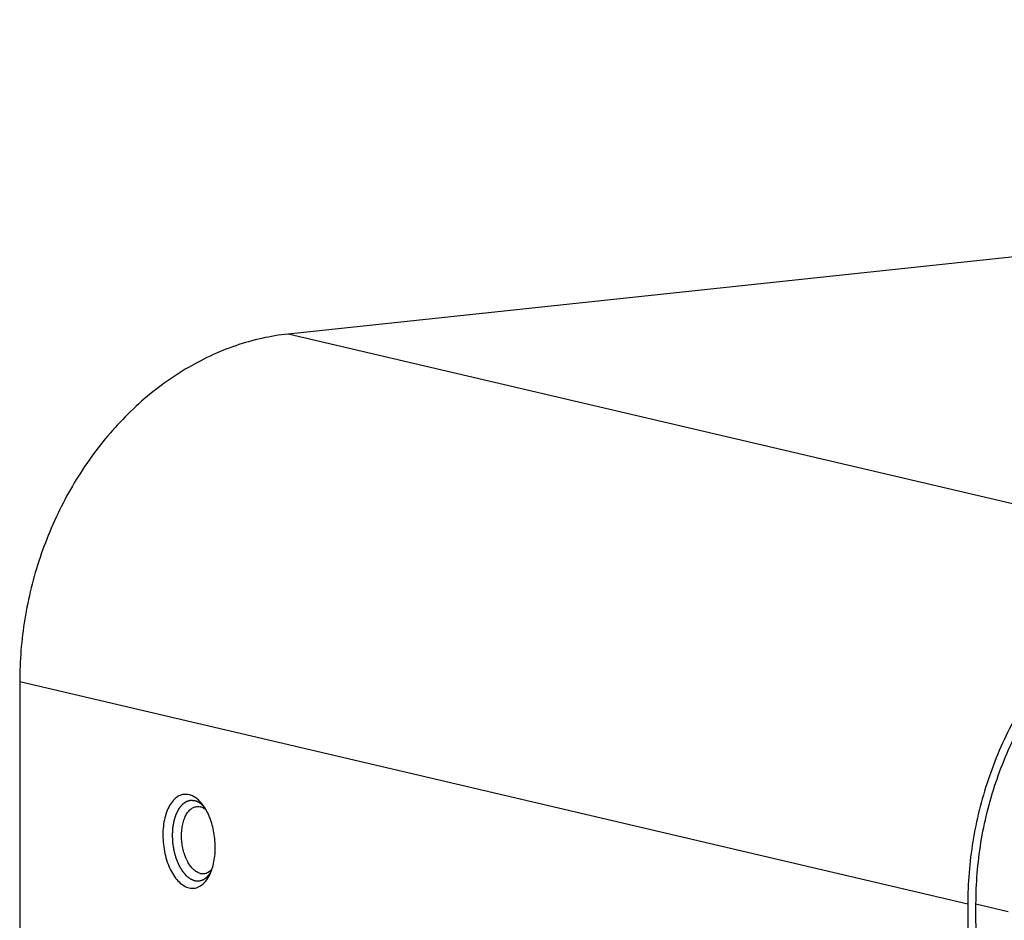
# Model space of a CAD drawing. Header units: millimetres. Extents: x 0 to 2731, y -3524 to -2222.
# Tile 146 of 221: x 1951 to 1988, y -3165 to -3132. Entities that reach past the tile are written whole.
import ezdxf

# ---------------------------------------------------------------- set-up
doc = ezdxf.new("R2010")
doc.units = ezdxf.units.MM
doc.header["$LTSCALE"] = 46.255
doc.layers.add('00_COMPONENTS', color=7, linetype='CONTINUOUS')

msp = doc.modelspace()

# ---------------------------------------------------------------- linework, layer by layer
at = {"layer": '00_COMPONENTS', "color": 7}
for p, q in [((2070.771, -3131.871), (1961.044, -3143.538)), ((1951.081, -3156.449), (1951.153, -3226.994)), ((1986.753, -3341.455), (1986.573, -3164.69)), ((1986.268, -3164.703), (1986.448, -3341.468))]:
    msp.add_line(p, q, dxfattribs=at)
at = {"layer": '00_COMPONENTS', "color": 4}
for p, q in [((1996.231, -3151.792), (1961.044, -3143.538)), ((1986.268, -3164.703), (1951.081, -3156.449)), ((1986.573, -3164.69), (1987.769, -3164.97))]:
    msp.add_line(p, q, dxfattribs=at)
at = {"layer": '00_COMPONENTS', "color": 7}
for points, knots in [([(1961.044, -3143.538), (1960.715, -3143.573), (1960.057, -3143.682), (1959.086, -3143.957), (1958.135, -3144.343), (1956.894, -3145.004), (1955.438, -3146.092), (1953.928, -3147.737), (1952.692, -3149.67), (1951.774, -3151.819), (1951.208, -3154.102), (1951.08, -3155.669), (1951.081, -3156.449)], [0, 0, 0, 0, 0.055808, 0.112475, 0.170141, 0.22891, 0.349775, 0.475112, 0.60417, 0.735714, 0.868207, 1, 1, 1, 1]), ([(1996.231, -3151.792), (1995.902, -3151.827), (1995.244, -3151.936), (1994.273, -3152.211), (1993.322, -3152.597), (1992.081, -3153.258), (1990.625, -3154.346), (1989.115, -3155.991), (1987.879, -3157.924), (1986.961, -3160.073), (1986.395, -3162.356), (1986.267, -3163.923), (1986.268, -3164.703)], [0, 0, 0, 0, 0.055809, 0.112475, 0.170142, 0.22891, 0.349775, 0.475112, 0.60417, 0.735714, 0.868207, 1, 1, 1, 1]), ([(1986.573, -3164.69), (1986.572, -3163.929), (1986.697, -3162.401), (1987.248, -3160.175), (1988.143, -3158.08), (1989.349, -3156.195), (1990.821, -3154.592), (1992.24, -3153.531), (1993.451, -3152.886), (1994.378, -3152.51), (1995.325, -3152.242), (1995.966, -3152.136), (1996.287, -3152.101)], [0, 0, 0, 0, 0.131793, 0.264286, 0.39583, 0.524888, 0.650225, 0.77109, 0.829858, 0.887525, 0.944191, 1, 1, 1, 1]), ([(1957.365, -3160.638), (1957.334, -3160.631), (1957.27, -3160.621), (1957.175, -3160.624), (1957.081, -3160.644), (1956.957, -3160.694), (1956.811, -3160.802), (1956.665, -3160.987), (1956.546, -3161.223), (1956.459, -3161.501), (1956.405, -3161.81), (1956.388, -3162.141), (1956.407, -3162.48), (1956.462, -3162.815), (1956.551, -3163.133), (1956.67, -3163.423), (1956.816, -3163.673), (1956.983, -3163.875), (1957.166, -3164.021), (1957.302, -3164.079), (1957.368, -3164.095)], [0, 0, 0, 0, 0.022191, 0.043938, 0.065719, 0.088007, 0.135583, 0.189186, 0.249713, 0.3169, 0.389672, 0.466412, 0.545177, 0.623868, 0.700394, 0.772827, 0.839582, 0.899628, 0.95277, 1, 1, 1, 1]), ([(1957.854, -3160.987), (1957.819, -3160.942), (1957.745, -3160.86), (1957.624, -3160.756), (1957.498, -3160.681), (1957.409, -3160.649), (1957.365, -3160.638)], [0, 0, 0, 0, 0.281156, 0.540143, 0.778547, 1, 1, 1, 1]), ([(1957.996, -3161.199), (1957.985, -3161.18), (1957.942, -3161.107), (1957.893, -3161.037), (1957.854, -3160.987)], [0, 0, 0, 0, 0.258803, 1, 1, 1, 1]), ([(1957.784, -3163.557), (1957.739, -3163.546), (1957.648, -3163.508), (1957.524, -3163.414), (1957.41, -3163.284), (1957.309, -3163.123), (1957.224, -3162.935), (1957.157, -3162.727), (1957.111, -3162.506), (1957.087, -3162.278), (1957.086, -3162.052), (1957.108, -3161.835), (1957.153, -3161.634), (1957.218, -3161.455), (1957.303, -3161.305), (1957.405, -3161.188), (1957.521, -3161.109), (1957.608, -3161.084), (1957.65, -3161.079)], [0, 0, 0, 0, 0.046211, 0.097785, 0.155685, 0.219876, 0.289591, 0.363565, 0.440206, 0.51774, 0.594331, 0.668208, 0.737787, 0.801812, 0.859535, 0.910943, 0.957032, 1, 1, 1, 1]), ([(1957.65, -3161.079), (1957.661, -3161.078), (1957.705, -3161.075), (1957.749, -3161.08), (1957.781, -3161.088)], [0, 0, 0, 0, 0.247279, 1, 1, 1, 1]), ([(1957.996, -3161.199), (1957.963, -3161.172), (1957.895, -3161.126), (1957.819, -3161.097), (1957.781, -3161.088)], [0, 0, 0, 0, 0.522748, 1, 1, 1, 1]), ([(1958.228, -3163.375), (1958.254, -3163.292), (1958.297, -3163.118), (1958.347, -3162.747), (1958.339, -3162.263), (1958.245, -3161.788), (1958.118, -3161.436), (1958.039, -3161.274), (1957.996, -3161.199)], [0, 0, 0, 0, 0.116507, 0.240209, 0.500008, 0.759802, 0.8835, 1, 1, 1, 1]), ([(1957.784, -3163.557), (1957.794, -3163.559), (1957.837, -3163.567), (1957.882, -3163.569), (1957.914, -3163.565)], [0, 0, 0, 0, 0.254816, 1, 1, 1, 1]), ([(1957.914, -3163.565), (1957.943, -3163.562), (1958.001, -3163.549), (1958.084, -3163.509), (1958.161, -3163.451), (1958.206, -3163.402), (1958.228, -3163.375)], [0, 0, 0, 0, 0.231284, 0.47076, 0.725355, 1, 1, 1, 1]), ([(1958.133, -3163.612), (1958.142, -3163.594), (1958.178, -3163.517), (1958.208, -3163.437), (1958.228, -3163.375)], [0, 0, 0, 0, 0.241203, 1, 1, 1, 1]), ([(1957.368, -3164.095), (1957.404, -3164.103), (1957.477, -3164.113), (1957.588, -3164.105), (1957.695, -3164.075), (1957.836, -3164.002), (1957.997, -3163.852), (1958.091, -3163.698), (1958.133, -3163.612)], [0, 0, 0, 0, 0.113283, 0.224375, 0.336533, 0.452873, 0.707007, 1, 1, 1, 1])]:
    msp.add_open_spline(points, degree=3, knots=knots, dxfattribs=at)
at = {"layer": '00_COMPONENTS', "color": 4}
for points, knots in [([(1957.573, -3160.863), (1957.559, -3160.862), (1957.539, -3160.861), (1957.512, -3160.859), (1957.492, -3160.858), (1957.475, -3160.857), (1957.462, -3160.856), (1957.452, -3160.856), (1957.441, -3160.855), (1957.433, -3160.855), (1957.426, -3160.854), (1957.422, -3160.854), (1957.419, -3160.854), (1957.416, -3160.854), (1957.414, -3160.853), (1957.412, -3160.853), (1957.412, -3160.853), (1957.411, -3160.853), (1957.41, -3160.853), (1957.41, -3160.854), (1957.408, -3160.854), (1957.406, -3160.855), (1957.404, -3160.855), (1957.4, -3160.856), (1957.396, -3160.858), (1957.39, -3160.86), (1957.382, -3160.862), (1957.372, -3160.865), (1957.362, -3160.868), (1957.349, -3160.872), (1957.333, -3160.877), (1957.317, -3160.882), (1957.304, -3160.886), (1957.294, -3160.889), (1957.285, -3160.891), (1957.276, -3160.894), (1957.27, -3160.896), (1957.266, -3160.897), (1957.263, -3160.898), (1957.26, -3160.899), (1957.258, -3160.899), (1957.257, -3160.9), (1957.256, -3160.9), (1957.255, -3160.9), (1957.255, -3160.901), (1957.254, -3160.901), (1957.253, -3160.902), (1957.251, -3160.903), (1957.249, -3160.905), (1957.246, -3160.907), (1957.242, -3160.91), (1957.236, -3160.914), (1957.228, -3160.919), (1957.219, -3160.926), (1957.21, -3160.932), (1957.199, -3160.941), (1957.184, -3160.951), (1957.169, -3160.962), (1957.157, -3160.97), (1957.148, -3160.977), (1957.139, -3160.983), (1957.131, -3160.988), (1957.125, -3160.993), (1957.121, -3160.995), (1957.119, -3160.998), (1957.116, -3160.999), (1957.114, -3161), (1957.113, -3161.001), (1957.112, -3161.002), (1957.112, -3161.002), (1957.111, -3161.003), (1957.111, -3161.004), (1957.109, -3161.005), (1957.108, -3161.007), (1957.106, -3161.01), (1957.103, -3161.013), (1957.1, -3161.017), (1957.094, -3161.023), (1957.088, -3161.032), (1957.08, -3161.041), (1957.072, -3161.051), (1957.061, -3161.064), (1957.048, -3161.08), (1957.034, -3161.097), (1957.024, -3161.11), (1957.016, -3161.12), (1957.008, -3161.129), (1957.001, -3161.137), (1956.996, -3161.144), (1956.992, -3161.148), (1956.99, -3161.151), (1956.988, -3161.154), (1956.986, -3161.156), (1956.985, -3161.157), (1956.984, -3161.158), (1956.984, -3161.159), (1956.983, -3161.159), (1956.983, -3161.16), (1956.982, -3161.162), (1956.981, -3161.165), (1956.979, -3161.168), (1956.977, -3161.172), (1956.974, -3161.177), (1956.97, -3161.186), (1956.964, -3161.196), (1956.958, -3161.208), (1956.952, -3161.221), (1956.943, -3161.237), (1956.932, -3161.258), (1956.922, -3161.279), (1956.913, -3161.296), (1956.906, -3161.308), (1956.9, -3161.32), (1956.895, -3161.331), (1956.89, -3161.339), (1956.888, -3161.344), (1956.886, -3161.348), (1956.884, -3161.352), (1956.883, -3161.354), (1956.882, -3161.356), (1956.881, -3161.357), (1956.881, -3161.358), (1956.88, -3161.359), (1956.88, -3161.36), (1956.879, -3161.362), (1956.878, -3161.365), (1956.877, -3161.369), (1956.876, -3161.374), (1956.874, -3161.38), (1956.87, -3161.39), (1956.866, -3161.402), (1956.862, -3161.417), (1956.857, -3161.432), (1956.85, -3161.451), (1956.842, -3161.476), (1956.834, -3161.501), (1956.828, -3161.521), (1956.823, -3161.535), (1956.818, -3161.55), (1956.814, -3161.562), (1956.811, -3161.572), (1956.809, -3161.578), (1956.808, -3161.583), (1956.806, -3161.587), (1956.805, -3161.59), (1956.805, -3161.592), (1956.804, -3161.594), (1956.804, -3161.594), (1956.804, -3161.596), (1956.804, -3161.597), (1956.803, -3161.599), (1956.803, -3161.603), (1956.802, -3161.607), (1956.801, -3161.612), (1956.8, -3161.619), (1956.798, -3161.63), (1956.795, -3161.644), (1956.792, -3161.661), (1956.789, -3161.677), (1956.785, -3161.7), (1956.78, -3161.727), (1956.776, -3161.755), (1956.772, -3161.777), (1956.769, -3161.793), (1956.766, -3161.81), (1956.763, -3161.824), (1956.761, -3161.835), (1956.76, -3161.842), (1956.759, -3161.847), (1956.758, -3161.852), (1956.758, -3161.855), (1956.757, -3161.858), (1956.757, -3161.86), (1956.757, -3161.862), (1956.756, -3161.865), (1956.756, -3161.869), (1956.756, -3161.873), (1956.756, -3161.879), (1956.755, -3161.887), (1956.755, -3161.899), (1956.754, -3161.914), (1956.753, -3161.932), (1956.752, -3161.95), (1956.75, -3161.974), (1956.749, -3162.004), (1956.747, -3162.04), (1956.745, -3162.07), (1956.744, -3162.095), (1956.743, -3162.11), (1956.742, -3162.122), (1956.742, -3162.131), (1956.741, -3162.138), (1956.741, -3162.143), (1956.741, -3162.146), (1956.741, -3162.149), (1956.741, -3162.151), (1956.741, -3162.154), (1956.741, -3162.159), (1956.742, -3162.167), (1956.742, -3162.176), (1956.743, -3162.188), (1956.744, -3162.203), (1956.745, -3162.228), (1956.747, -3162.258), (1956.749, -3162.294), (1956.751, -3162.331), (1956.752, -3162.361), (1956.754, -3162.386), (1956.755, -3162.401), (1956.755, -3162.413), (1956.756, -3162.422), (1956.756, -3162.43), (1956.757, -3162.435), (1956.757, -3162.438), (1956.757, -3162.44), (1956.757, -3162.442), (1956.758, -3162.445), (1956.759, -3162.451), (1956.76, -3162.458), (1956.761, -3162.467), (1956.763, -3162.479), (1956.766, -3162.494), (1956.77, -3162.518), (1956.775, -3162.548), (1956.78, -3162.584), (1956.786, -3162.62), (1956.791, -3162.65), (1956.795, -3162.674), (1956.798, -3162.689), (1956.8, -3162.701), (1956.801, -3162.71), (1956.802, -3162.717), (1956.803, -3162.723), (1956.804, -3162.726), (1956.804, -3162.728), (1956.805, -3162.73), (1956.806, -3162.733), (1956.807, -3162.738), (1956.809, -3162.745), (1956.811, -3162.754), (1956.815, -3162.765), (1956.819, -3162.779), (1956.825, -3162.802), (1956.833, -3162.83), (1956.842, -3162.865), (1956.852, -3162.899), (1956.86, -3162.927), (1956.866, -3162.95), (1956.87, -3162.964), (1956.874, -3162.976), (1956.876, -3162.984), (1956.878, -3162.991), (1956.879, -3162.996), (1956.88, -3162.999), (1956.881, -3163.001), (1956.882, -3163.003), (1956.883, -3163.006), (1956.885, -3163.01), (1956.887, -3163.017), (1956.891, -3163.025), (1956.895, -3163.035), (1956.901, -3163.048), (1956.909, -3163.069), (1956.92, -3163.096), (1956.933, -3163.127), (1956.944, -3163.154), (1956.953, -3163.175), (1956.96, -3163.19), (1956.966, -3163.206), (1956.972, -3163.219), (1956.976, -3163.23), (1956.979, -3163.236), (1956.981, -3163.242), (1956.983, -3163.246), (1956.984, -3163.249), (1956.985, -3163.251), (1956.986, -3163.252), (1956.986, -3163.253), (1956.986, -3163.254), (1956.987, -3163.255), (1956.988, -3163.257), (1956.99, -3163.26), (1956.992, -3163.263), (1956.994, -3163.268), (1956.998, -3163.273), (1957.003, -3163.282), (1957.01, -3163.293), (1957.017, -3163.307), (1957.025, -3163.32), (1957.036, -3163.338), (1957.049, -3163.36), (1957.062, -3163.382), (1957.073, -3163.4), (1957.08, -3163.413), (1957.088, -3163.426), (1957.095, -3163.438), (1957.1, -3163.446), (1957.103, -3163.452), (1957.106, -3163.456), (1957.108, -3163.46), (1957.11, -3163.463), (1957.111, -3163.464), (1957.111, -3163.466), (1957.112, -3163.466), (1957.112, -3163.467), (1957.113, -3163.468), (1957.114, -3163.47), (1957.116, -3163.472), (1957.119, -3163.474), (1957.122, -3163.478), (1957.125, -3163.482), (1957.131, -3163.489), (1957.139, -3163.498), (1957.148, -3163.509), (1957.157, -3163.52), (1957.169, -3163.534), (1957.184, -3163.552), (1957.199, -3163.569), (1957.211, -3163.583), (1957.22, -3163.594), (1957.229, -3163.605), (1957.236, -3163.614), (1957.242, -3163.621), (1957.246, -3163.625), (1957.249, -3163.629), (1957.251, -3163.631), (1957.253, -3163.634), (1957.254, -3163.635), (1957.255, -3163.636), (1957.255, -3163.637), (1957.256, -3163.637), (1957.257, -3163.638), (1957.258, -3163.639), (1957.26, -3163.64), (1957.263, -3163.642), (1957.266, -3163.645), (1957.27, -3163.648), (1957.277, -3163.653), (1957.285, -3163.659), (1957.294, -3163.667), (1957.304, -3163.674), (1957.317, -3163.685), (1957.333, -3163.697), (1957.349, -3163.71), (1957.362, -3163.72), (1957.372, -3163.727), (1957.382, -3163.735), (1957.39, -3163.741), (1957.397, -3163.746), (1957.401, -3163.75), (1957.404, -3163.752), (1957.406, -3163.754), (1957.408, -3163.755), (1957.41, -3163.757), (1957.411, -3163.757), (1957.411, -3163.758), (1957.412, -3163.758), (1957.413, -3163.758), (1957.414, -3163.759), (1957.416, -3163.76), (1957.419, -3163.761), (1957.422, -3163.762), (1957.427, -3163.764), (1957.433, -3163.767), (1957.442, -3163.77), (1957.452, -3163.775), (1957.463, -3163.779), (1957.476, -3163.785), (1957.494, -3163.792), (1957.514, -3163.8), (1957.542, -3163.811), (1957.562, -3163.82), (1957.576, -3163.826)], [0, 0, 0, 0, 0.015625, 0.023438, 0.03125, 0.039062, 0.042969, 0.046875, 0.050781, 0.054688, 0.056641, 0.058594, 0.05957, 0.060547, 0.061523, 0.062012, 0.062256, 0.0625, 0.062744, 0.062988, 0.063477, 0.064453, 0.06543, 0.066406, 0.068359, 0.070312, 0.074219, 0.078125, 0.082031, 0.085938, 0.09375, 0.101562, 0.105469, 0.109375, 0.113281, 0.117188, 0.119141, 0.121094, 0.12207, 0.123047, 0.124023, 0.124512, 0.124756, 0.125, 0.125244, 0.125488, 0.125977, 0.126953, 0.12793, 0.128906, 0.130859, 0.132812, 0.136719, 0.140625, 0.144531, 0.148438, 0.15625, 0.164062, 0.167969, 0.171875, 0.175781, 0.179688, 0.181641, 0.183594, 0.18457, 0.185547, 0.186523, 0.187012, 0.187256, 0.1875, 0.187744, 0.187988, 0.188477, 0.189453, 0.19043, 0.191406, 0.193359, 0.195312, 0.199219, 0.203125, 0.207031, 0.210938, 0.21875, 0.226562, 0.230469, 0.234375, 0.238281, 0.242188, 0.244141, 0.246094, 0.24707, 0.248047, 0.249023, 0.249512, 0.249756, 0.25, 0.250244, 0.250488, 0.250977, 0.251953, 0.25293, 0.253906, 0.255859, 0.257812, 0.261719, 0.265625, 0.269531, 0.273438, 0.28125, 0.289062, 0.292969, 0.296875, 0.300781, 0.304688, 0.306641, 0.308594, 0.30957, 0.310547, 0.311523, 0.312012, 0.312256, 0.3125, 0.312744, 0.312988, 0.313477, 0.314453, 0.31543, 0.316406, 0.318359, 0.320312, 0.324219, 0.328125, 0.332031, 0.335938, 0.34375, 0.351562, 0.355469, 0.359375, 0.363281, 0.367188, 0.369141, 0.371094, 0.37207, 0.373047, 0.374023, 0.374512, 0.374756, 0.375, 0.375244, 0.375488, 0.375977, 0.376953, 0.37793, 0.378906, 0.380859, 0.382812, 0.386719, 0.390625, 0.394531, 0.398438, 0.40625, 0.414062, 0.417969, 0.421875, 0.425781, 0.429688, 0.431641, 0.433594, 0.43457, 0.435547, 0.436523, 0.437012, 0.4375, 0.437988, 0.438477, 0.439453, 0.44043, 0.441406, 0.443359, 0.445312, 0.449219, 0.453125, 0.457031, 0.460938, 0.46875, 0.476562, 0.484375, 0.488281, 0.492188, 0.494141, 0.496094, 0.498047, 0.499023, 0.499512, 0.5, 0.500488, 0.500977, 0.501953, 0.503906, 0.505859, 0.507812, 0.511719, 0.515625, 0.523438, 0.53125, 0.539062, 0.546875, 0.550781, 0.554688, 0.556641, 0.558594, 0.560547, 0.561523, 0.562012, 0.5625, 0.562988, 0.563477, 0.564453, 0.566406, 0.568359, 0.570312, 0.574219, 0.578125, 0.585938, 0.59375, 0.601562, 0.609375, 0.613281, 0.617188, 0.619141, 0.621094, 0.623047, 0.624023, 0.624512, 0.625, 0.625488, 0.625977, 0.626953, 0.628906, 0.630859, 0.632812, 0.636719, 0.640625, 0.648438, 0.65625, 0.664062, 0.671875, 0.675781, 0.679688, 0.681641, 0.683594, 0.685547, 0.686523, 0.687012, 0.6875, 0.687988, 0.688477, 0.689453, 0.691406, 0.693359, 0.695312, 0.699219, 0.703125, 0.710938, 0.71875, 0.726562, 0.730469, 0.734375, 0.738281, 0.742188, 0.744141, 0.746094, 0.74707, 0.748047, 0.749023, 0.749512, 0.749756, 0.75, 0.750244, 0.750488, 0.750977, 0.751953, 0.75293, 0.753906, 0.755859, 0.757812, 0.761719, 0.765625, 0.769531, 0.773438, 0.78125, 0.789062, 0.792969, 0.796875, 0.800781, 0.804688, 0.806641, 0.808594, 0.80957, 0.810547, 0.811523, 0.812012, 0.812256, 0.8125, 0.812744, 0.812988, 0.813477, 0.814453, 0.81543, 0.816406, 0.818359, 0.820312, 0.824219, 0.828125, 0.832031, 0.835938, 0.84375, 0.851562, 0.855469, 0.859375, 0.863281, 0.867188, 0.869141, 0.871094, 0.87207, 0.873047, 0.874023, 0.874512, 0.874756, 0.875, 0.875244, 0.875488, 0.875977, 0.876953, 0.87793, 0.878906, 0.880859, 0.882812, 0.886719, 0.890625, 0.894531, 0.898438, 0.90625, 0.914062, 0.917969, 0.921875, 0.925781, 0.929688, 0.931641, 0.933594, 0.93457, 0.935547, 0.936523, 0.937012, 0.937256, 0.9375, 0.937744, 0.937988, 0.938477, 0.939453, 0.94043, 0.941406, 0.943359, 0.945312, 0.949219, 0.953125, 0.957031, 0.960938, 0.96875, 0.976562, 0.984375, 1, 1, 1, 1]), ([(1957.925, -3161.084), (1957.918, -3161.077), (1957.908, -3161.067), (1957.894, -3161.054), (1957.886, -3161.046), (1957.879, -3161.039), (1957.875, -3161.035), (1957.872, -3161.031), (1957.869, -3161.029), (1957.866, -3161.027), (1957.861, -3161.022), (1957.853, -3161.016), (1957.842, -3161.006), (1957.831, -3160.997), (1957.823, -3160.99), (1957.818, -3160.986), (1957.815, -3160.984), (1957.814, -3160.982), (1957.812, -3160.981), (1957.808, -3160.979), (1957.804, -3160.976), (1957.796, -3160.97), (1957.787, -3160.964), (1957.778, -3160.958), (1957.771, -3160.952), (1957.765, -3160.949), (1957.76, -3160.945), (1957.757, -3160.943), (1957.755, -3160.942), (1957.754, -3160.941), (1957.753, -3160.94), (1957.751, -3160.939), (1957.747, -3160.937), (1957.743, -3160.934), (1957.737, -3160.931), (1957.73, -3160.927), (1957.72, -3160.922), (1957.711, -3160.917), (1957.703, -3160.912), (1957.699, -3160.91), (1957.695, -3160.908), (1957.693, -3160.907), (1957.692, -3160.906), (1957.689, -3160.905), (1957.686, -3160.904), (1957.681, -3160.902), (1957.674, -3160.898), (1957.665, -3160.895), (1957.654, -3160.89), (1957.646, -3160.886), (1957.64, -3160.884), (1957.638, -3160.883), (1957.636, -3160.882), (1957.635, -3160.882), (1957.631, -3160.881), (1957.626, -3160.879), (1957.618, -3160.877), (1957.608, -3160.874), (1957.593, -3160.869), (1957.581, -3160.865), (1957.573, -3160.863)], [0, 0, 0, 0, 0.0625, 0.09375, 0.125, 0.140625, 0.15625, 0.164062, 0.171875, 0.179688, 0.1875, 0.21875, 0.25, 0.28125, 0.3125, 0.320312, 0.328125, 0.332031, 0.335938, 0.34375, 0.359375, 0.375, 0.40625, 0.4375, 0.453125, 0.46875, 0.484375, 0.492188, 0.496094, 0.5, 0.503906, 0.507812, 0.515625, 0.53125, 0.546875, 0.5625, 0.59375, 0.625, 0.640625, 0.65625, 0.664062, 0.667969, 0.671875, 0.679688, 0.6875, 0.703125, 0.71875, 0.75, 0.78125, 0.8125, 0.820312, 0.828125, 0.832031, 0.835938, 0.84375, 0.859375, 0.875, 0.90625, 0.9375, 1, 1, 1, 1]), ([(1957.576, -3163.826), (1957.59, -3163.827), (1957.61, -3163.83), (1957.635, -3163.832), (1957.648, -3163.834), (1957.659, -3163.835), (1957.667, -3163.836), (1957.674, -3163.837), (1957.678, -3163.838), (1957.682, -3163.838), (1957.684, -3163.838), (1957.686, -3163.838), (1957.686, -3163.838), (1957.687, -3163.838), (1957.688, -3163.838), (1957.691, -3163.838), (1957.695, -3163.837), (1957.7, -3163.837), (1957.705, -3163.836), (1957.712, -3163.835), (1957.724, -3163.834), (1957.742, -3163.831), (1957.759, -3163.829), (1957.771, -3163.828), (1957.778, -3163.827), (1957.783, -3163.826), (1957.789, -3163.825), (1957.793, -3163.825), (1957.795, -3163.825), (1957.796, -3163.824), (1957.797, -3163.824), (1957.798, -3163.824), (1957.799, -3163.824), (1957.802, -3163.823), (1957.805, -3163.821), (1957.809, -3163.82), (1957.816, -3163.817), (1957.824, -3163.814), (1957.834, -3163.81), (1957.844, -3163.806), (1957.854, -3163.802), (1957.864, -3163.798), (1957.874, -3163.795), (1957.883, -3163.791), (1957.889, -3163.789), (1957.893, -3163.787), (1957.897, -3163.786), (1957.899, -3163.785), (1957.901, -3163.784), (1957.903, -3163.783), (1957.904, -3163.783), (1957.904, -3163.783), (1957.905, -3163.782), (1957.906, -3163.782), (1957.907, -3163.781), (1957.909, -3163.78), (1957.911, -3163.778), (1957.915, -3163.776), (1957.919, -3163.773), (1957.925, -3163.769), (1957.933, -3163.764), (1957.942, -3163.757), (1957.952, -3163.751), (1957.961, -3163.745), (1957.971, -3163.738), (1957.98, -3163.732), (1957.988, -3163.726), (1957.994, -3163.722), (1957.998, -3163.72), (1958.001, -3163.717), (1958.003, -3163.716), (1958.005, -3163.715), (1958.005, -3163.715), (1958.006, -3163.714), (1958.007, -3163.713), (1958.009, -3163.711), (1958.012, -3163.707), (1958.017, -3163.703), (1958.021, -3163.699), (1958.027, -3163.693), (1958.037, -3163.683), (1958.052, -3163.668), (1958.066, -3163.653), (1958.076, -3163.643), (1958.082, -3163.637), (1958.086, -3163.633), (1958.091, -3163.629), (1958.094, -3163.625), (1958.096, -3163.623), (1958.097, -3163.622), (1958.098, -3163.621), (1958.099, -3163.621), (1958.1, -3163.619), (1958.101, -3163.617), (1958.104, -3163.613), (1958.107, -3163.608), (1958.113, -3163.601), (1958.119, -3163.592), (1958.127, -3163.581), (1958.137, -3163.566), (1958.156, -3163.54), (1958.171, -3163.518), (1958.182, -3163.503)], [0, 0, 0, 0, 0.0625, 0.09375, 0.109375, 0.125, 0.140625, 0.148438, 0.15625, 0.160156, 0.164062, 0.166016, 0.166992, 0.167969, 0.169922, 0.171875, 0.179688, 0.1875, 0.195312, 0.203125, 0.21875, 0.25, 0.28125, 0.296875, 0.304688, 0.3125, 0.320312, 0.328125, 0.330078, 0.332031, 0.333008, 0.333984, 0.335938, 0.339844, 0.34375, 0.351562, 0.359375, 0.375, 0.390625, 0.40625, 0.421875, 0.4375, 0.453125, 0.46875, 0.476562, 0.484375, 0.488281, 0.492188, 0.496094, 0.498047, 0.499023, 0.5, 0.500977, 0.501953, 0.503906, 0.507812, 0.511719, 0.515625, 0.523438, 0.53125, 0.546875, 0.5625, 0.578125, 0.59375, 0.609375, 0.625, 0.640625, 0.648438, 0.65625, 0.660156, 0.664062, 0.666016, 0.666992, 0.667969, 0.669922, 0.671875, 0.679688, 0.6875, 0.695312, 0.703125, 0.71875, 0.75, 0.78125, 0.796875, 0.804688, 0.8125, 0.820312, 0.828125, 0.830078, 0.832031, 0.833008, 0.833984, 0.835938, 0.839844, 0.84375, 0.851562, 0.859375, 0.875, 0.890625, 0.90625, 0.9375, 1, 1, 1, 1])]:
    msp.add_open_spline(points, degree=3, knots=knots, dxfattribs=at)

doc.saveas('drawing.dxf')
